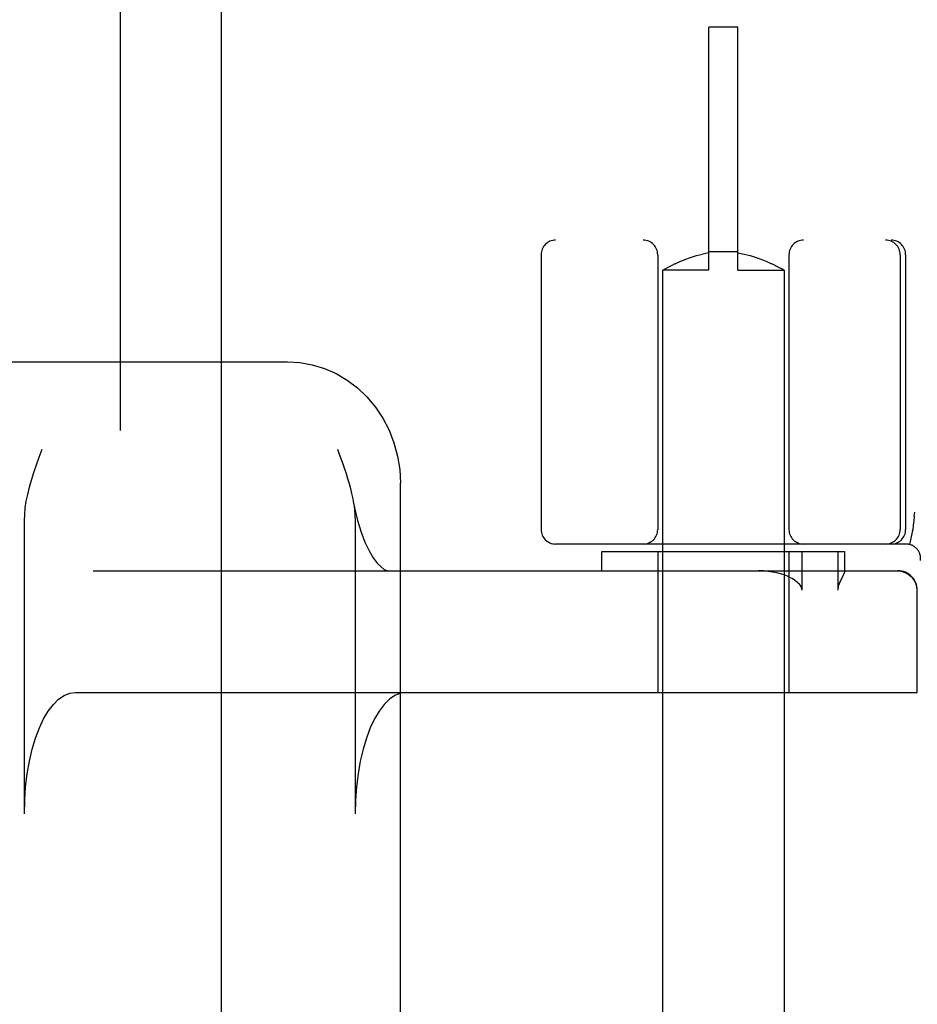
# Model space of a CAD drawing. Header units: inches. Extents: x 0 to 283, y 0 to 183.
# Tile 40 of 63: x 94.924 to 95.847, y 94.126 to 95.139. Entities that reach past the tile are written whole.
import ezdxf

# ---------------------------------------------------------------- set-up
doc = ezdxf.new("R2010")
doc.units = ezdxf.units.IN
doc.header["$LTSCALE"] = 15.583333
doc.header["$MEASUREMENT"] = 0
doc.linetypes.add('HIDDEN', pattern=[0.2, 0.1, -0.1])
doc.layers.add('DEFAULT_2', color=8, linetype='HIDDEN')
doc.layers.add('LEFTHAND_DOOR_ASSEMBLY', color=7, linetype='CONTINUOUS')

msp = doc.modelspace()

# ---------------------------------------------------------------- linework, layer by layer
at = {"layer": 'DEFAULT_2', "color": 8, "linetype": 'HIDDEN'}
for p, q in [((95.6325, 94.8812), (95.6325, 95.1312)), ((95.6625, 95.1312), (95.6325, 95.1312)), ((95.6625, 94.8812), (95.6625, 95.1312)), ((97.97, 94.9122), (95.475, 94.9122)), ((95.46, 94.8972), (95.46, 94.6147)), ((95.58, 94.8972), (95.58, 94.6147)), ((95.608, 94.8922), (95.6138, 94.8944)), ((95.6138, 94.8943), (95.6199, 94.8963)), ((95.6198, 94.8963), (95.6261, 94.8979)), ((95.6325, 94.8991), (95.6261, 94.8978)), ((95.6625, 94.9003), (95.6325, 94.9003)), ((95.6625, 94.8991), (95.6689, 94.8978)), ((95.6689, 94.8979), (95.6752, 94.8963)), ((95.6751, 94.8963), (95.6813, 94.8943)), ((95.6812, 94.8944), (95.687, 94.8922)), ((95.715, 94.8972), (95.715, 94.6147)), ((95.8294, 94.8972), (95.8294, 94.6147)), ((95.835, 94.8972), (95.835, 94.6147)), ((95.5882, 94.8829), (95.5908, 94.8843)), ((95.5908, 94.8843), (95.5941, 94.886)), ((95.5941, 94.886), (95.5981, 94.888)), ((95.5981, 94.8879), (95.6028, 94.8901)), ((95.6027, 94.8901), (95.6081, 94.8923)), ((95.6869, 94.8923), (95.6923, 94.8901)), ((95.6922, 94.8901), (95.697, 94.8879)), ((95.6969, 94.888), (95.701, 94.886)), ((95.7009, 94.886), (95.7042, 94.8843)), ((95.7042, 94.8843), (95.7068, 94.8829)), ((95.5854, 94.8814), (95.585, 94.8812)), ((95.585, 94.8812), (95.585, 91.4312)), ((95.6325, 94.8812), (95.585, 94.8812)), ((95.5854, 94.8814), (95.5883, 94.883)), ((95.6625, 94.8812), (95.71, 94.8812)), ((95.71, 94.8812), (95.71, 91.4312)), ((93.8142, 94.7872), (95.1991, 94.7872)), ((95.2507, 94.6972), (95.2525, 94.6922)), ((95.3153, 94.1035), (95.3153, 94.6622)), ((95.8438, 94.6282), (95.8444, 94.6326)), ((94.9286, 94.3222), (94.9286, 94.6237)), ((95.2688, 94.6237), (95.2688, 94.3222)), ((95.8422, 94.6137), (95.8388, 94.5993)), ((95.8422, 94.6137), (95.8423, 94.6143)), ((95.8354, 94.5997), (95.475, 94.5997)), ((95.5225, 94.5722), (95.5225, 94.5922)), ((95.5225, 94.5922), (95.7725, 94.5922)), ((95.58, 94.5922), (95.58, 94.4472)), ((95.715, 94.5922), (95.715, 94.4472)), ((95.7285, 94.5522), (95.7285, 94.5922)), ((95.7652, 94.5922), (95.7652, 94.5522)), ((95.7725, 94.572), (95.7725, 94.5922)), ((94.9993, 94.5722), (95.827, 94.5722)), ((95.7725, 94.5722), (95.7725, 94.5721)), ((95.7707, 94.5676), (95.7689, 94.564)), ((95.8466, 94.5522), (95.8466, 94.4472)), ((94.9812, 94.4472), (95.847, 94.4472))]:
    msp.add_line(p, q, dxfattribs=at)
for points in [[(95.71, 94.8812), (95.7097, 94.8814), (95.7068, 94.883)], [(95.1991, 94.7872), (95.2119, 94.7864), (95.2247, 94.7841), (95.2371, 94.7803), (95.2491, 94.775), (95.2605, 94.7683), (95.2711, 94.7603), (95.2809, 94.751), (95.2897, 94.7405), (95.2973, 94.7291), (95.3037, 94.7168), (95.3087, 94.7037), (95.3124, 94.6902), (95.3146, 94.6763), (95.3154, 94.6622)], [(94.9286, 94.6237), (94.9289, 94.6302), (94.9295, 94.6368), (94.9306, 94.6437), (94.932, 94.6508), (94.9338, 94.6581), (94.9359, 94.6655), (94.9383, 94.6732), (94.941, 94.681), (94.9438, 94.689), (94.9468, 94.6972)], [(95.2525, 94.6922), (95.256, 94.6822), (95.2578, 94.6771), (95.2594, 94.6721), (95.261, 94.667), (95.2625, 94.6619), (95.264, 94.6567), (95.2652, 94.6515), (95.2664, 94.6462), (95.2669, 94.6436)], [(95.2669, 94.6436), (95.2681, 94.637), (95.2713, 94.6239), (95.2749, 94.612), (95.2789, 94.6016), (95.2831, 94.5927), (95.2874, 94.5855), (95.2916, 94.58), (95.2954, 94.5761), (95.2988, 94.5736), (95.3014, 94.5724), (95.3033, 94.5722)], [(95.2669, 94.6436), (95.2674, 94.6407), (95.2681, 94.6352), (95.2686, 94.6295), (95.2688, 94.6237)], [(95.8438, 94.6282), (95.8433, 94.6237), (95.8428, 94.6191), (95.8423, 94.6143)], [(95.7167, 94.565), (95.7135, 94.5665), (95.71, 94.5679), (95.7063, 94.5691), (95.7024, 94.5701), (95.6981, 94.5709), (95.6936, 94.5716), (95.6888, 94.572), (95.6836, 94.5722)], [(95.7725, 94.5721), (95.7725, 94.5717), (95.7723, 94.5712), (95.7721, 94.5707), (95.7718, 94.57), (95.7715, 94.5692), (95.7711, 94.5685), (95.7707, 94.5676)], [(95.8266, 94.5722), (95.8305, 94.5718), (95.8342, 94.5706), (95.8377, 94.5688), (95.8407, 94.5663), (95.8432, 94.5633), (95.845, 94.5598), (95.8462, 94.5561), (95.8466, 94.5522)], [(95.7285, 94.5522), (95.7283, 94.5535), (95.728, 94.5548), (95.7274, 94.5561), (95.7267, 94.5572), (95.7258, 94.5583), (95.7248, 94.5593), (95.7237, 94.5603), (95.7225, 94.5613), (95.7212, 94.5623), (95.7198, 94.5632), (95.7183, 94.5641), (95.7167, 94.565)], [(95.7689, 94.564), (95.7684, 94.563), (95.7679, 94.562), (95.7674, 94.561), (95.767, 94.5599), (95.7665, 94.5588), (95.7661, 94.5576), (95.7657, 94.5563), (95.7655, 94.555), (95.7653, 94.5536), (95.7652, 94.5522)], [(94.9286, 94.3222), (94.9289, 94.3362), (94.9299, 94.35), (94.9316, 94.3635), (94.9338, 94.3764), (94.9367, 94.3887), (94.9401, 94.4001), (94.944, 94.4106), (94.9484, 94.4199), (94.9532, 94.428), (94.9584, 94.4348), (94.9638, 94.4401), (94.9695, 94.444), (94.9753, 94.4464), (94.9812, 94.4472)], [(95.3214, 94.4472), (95.3155, 94.4464), (95.3097, 94.444), (95.304, 94.4401), (95.2986, 94.4348), (95.2934, 94.428), (95.2886, 94.4199), (95.2842, 94.4106), (95.2803, 94.4001), (95.2769, 94.3887), (95.274, 94.3764), (95.2718, 94.3635), (95.2701, 94.35), (95.2692, 94.3362), (95.2688, 94.3222)]]:
    msp.add_lwpolyline(points, dxfattribs=at)
for centre, radius, start, end in [((95.475, 94.8972), 0.015, 90, 180), ((95.565, 94.8972), 0.015, 0, 90), ((95.73, 94.8972), 0.015, 90, 180), ((95.8144, 94.8972), 0.015, 0, 90), ((95.82, 94.8972), 0.015, 0, 90), ((95.475, 94.6147), 0.015, 180, 270), ((95.565, 94.6147), 0.015, 270, 360), ((95.73, 94.6147), 0.015, 180, 270), ((95.8144, 94.6147), 0.015, 270, 360), ((95.82, 94.6147), 0.015, 270, 360), ((95.8354, 94.5847), 0.015, 353.0043, 90), ((95.827, 94.5522), 0.02, 0, 90)]:
    msp.add_arc(centre, radius, start, end, dxfattribs=at)
at = {"layer": 'LEFTHAND_DOOR_ASSEMBLY', "color": 8, "linetype": 'HIDDEN'}
msp.add_line((95.027, 130.5582), (95.027, 56.2662), dxfattribs=at)
at = {"layer": 'LEFTHAND_DOOR_ASSEMBLY', "color": 3, "linetype": 'Continuous'}
msp.add_line((95.131, 130.5582), (95.131, 56.2662), dxfattribs=at)

doc.saveas('drawing.dxf')
